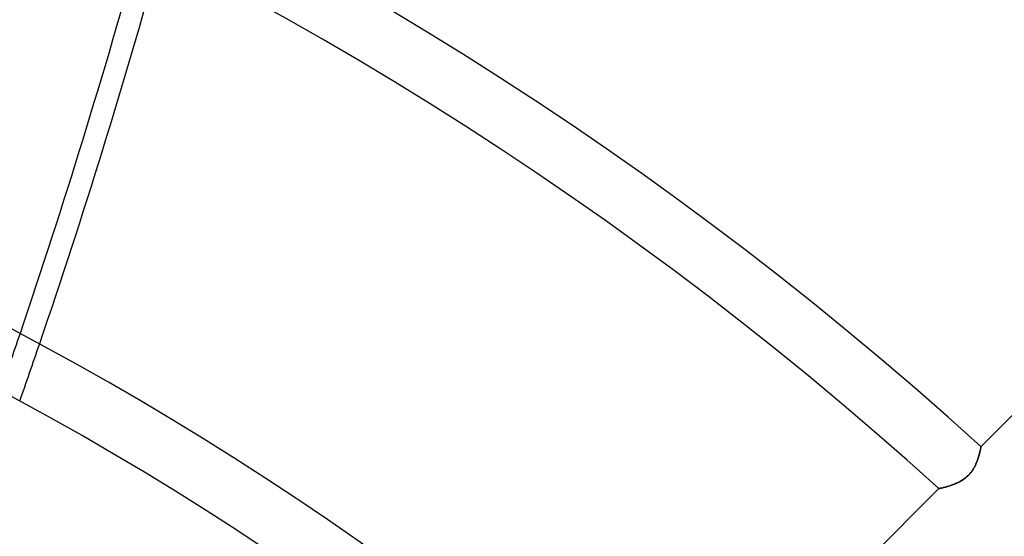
# Model space of a CAD drawing. Header units: millimetres. Extents: x -215 to 215, y -215 to 215.
# Tile 54 of 62: x 38 to 64, y 67 to 80. Entities that reach past the tile are written whole.
import ezdxf

# ---------------------------------------------------------------- set-up
doc = ezdxf.new("R2010")
doc.units = ezdxf.units.MM
doc.layers.add('MAIN-1', color=7, linetype='Continuous')
doc.layers.add('MAIN-2', color=7, linetype='Continuous')

msp = doc.modelspace()

# ---------------------------------------------------------------- linework, layer by layer
at = {"layer": 'MAIN-1'}
for p, q in [((70.344, 76.814), (63.004, 69.474)), ((62.949, 69.237), (62.94, 69.207)), ((62.958, 69.267), (62.949, 69.237)), ((62.965, 69.295), (62.958, 69.267)), ((62.971, 69.321), (62.965, 69.295)), ((62.977, 69.346), (62.971, 69.321)), ((62.983, 69.369), (62.977, 69.346)), ((62.987, 69.39), (62.983, 69.369)), ((62.991, 69.409), (62.987, 69.39)), ((62.995, 69.426), (62.991, 69.409)), ((62.997, 69.44), (62.995, 69.426)), ((63, 69.452), (62.997, 69.44)), ((63.002, 69.462), (63, 69.452)), ((63.003, 69.468), (63.002, 69.462)), ((63.004, 69.472), (63.003, 69.468)), ((63.004, 69.474), (63.004, 69.472)), ((62.867, 69.011), (62.85, 68.977)), ((62.882, 69.044), (62.867, 69.011)), ((62.896, 69.078), (62.882, 69.044)), ((62.908, 69.111), (62.896, 69.078)), ((62.92, 69.143), (62.908, 69.111)), ((62.931, 69.175), (62.92, 69.143)), ((62.94, 69.207), (62.931, 69.175)), ((62.692, 68.75), (62.663, 68.722)), ((62.719, 68.78), (62.692, 68.75)), ((62.745, 68.811), (62.719, 68.78)), ((62.77, 68.843), (62.745, 68.811)), ((62.792, 68.876), (62.77, 68.843)), ((62.813, 68.91), (62.792, 68.876)), ((62.832, 68.943), (62.813, 68.91)), ((62.85, 68.977), (62.832, 68.943)), ((62.234, 68.478), (62.202, 68.468)), ((62.266, 68.49), (62.234, 68.478)), ((62.3, 68.502), (62.266, 68.49)), ((62.333, 68.516), (62.3, 68.502)), ((62.367, 68.531), (62.333, 68.516)), ((62.401, 68.546), (62.367, 68.531)), ((62.435, 68.563), (62.401, 68.546)), ((62.469, 68.581), (62.435, 68.563)), ((62.503, 68.601), (62.469, 68.581)), ((62.537, 68.622), (62.503, 68.601)), ((62.57, 68.645), (62.537, 68.622)), ((62.602, 68.669), (62.57, 68.645)), ((62.633, 68.695), (62.602, 68.669)), ((62.663, 68.722), (62.633, 68.695)), ((61.924, 68.394), (54.581, 61.051)), ((61.926, 68.395), (61.924, 68.394)), ((61.93, 68.395), (61.926, 68.395)), ((61.937, 68.397), (61.93, 68.395)), ((61.947, 68.399), (61.937, 68.397)), ((61.96, 68.402), (61.947, 68.399)), ((61.975, 68.406), (61.96, 68.402)), ((61.993, 68.41), (61.975, 68.406)), ((62.013, 68.414), (61.993, 68.41)), ((62.035, 68.42), (62.013, 68.414)), ((62.059, 68.426), (62.035, 68.42)), ((62.084, 68.433), (62.059, 68.426)), ((62.112, 68.44), (62.084, 68.433)), ((62.14, 68.449), (62.112, 68.44)), ((62.171, 68.458), (62.14, 68.449)), ((62.202, 68.468), (62.171, 68.458))]:
    msp.add_line(p, q, dxfattribs=at)
for radius, start, end in [(105.683, 47.48113, 132.51889), (104.157, 47.51745, 132.48251), (93.787, 47.79602, 132.204), (92.263, 47.84226, 132.1577), (81.892, 48.20254, 131.79742), (80.368, 48.11075, 131.88921), (74.267, 48.53176, 131.46826), (72.743, 48.43201, 131.56795)]:
    msp.add_arc((0, 0), radius, start, end, dxfattribs=at)
for centre, major_axis, start_param, end_param in [((-79.962, 133.759), (0, -158.6), 1.173289, 1.241232), ((-79.374, 133.759), (0, 158.6), -1.970122, -1.902101)]:
    msp.add_ellipse(centre, major_axis=major_axis, ratio=0.809017, start_param=start_param, end_param=end_param, dxfattribs=at)
at = {"layer": 'MAIN-2'}
for p, q in [((62.942, 69.213), (62.951, 69.241)), ((62.951, 69.241), (62.958, 69.268)), ((62.958, 69.268), (62.965, 69.294)), ((62.965, 69.294), (62.971, 69.318)), ((62.971, 69.318), (62.976, 69.341)), ((62.976, 69.341), (62.981, 69.363)), ((62.981, 69.363), (62.986, 69.383)), ((62.986, 69.383), (62.99, 69.401)), ((62.99, 69.401), (62.993, 69.418)), ((62.993, 69.418), (62.996, 69.432)), ((62.996, 69.432), (62.998, 69.445)), ((62.998, 69.445), (63, 69.455)), ((63, 69.455), (63.002, 69.463)), ((63.002, 69.463), (63.003, 69.469)), ((63.003, 69.469), (63.004, 69.473)), ((63.004, 69.473), (63.004, 69.474)), ((62.844, 68.965), (62.86, 68.997)), ((62.86, 68.997), (62.875, 69.029)), ((62.875, 69.029), (62.889, 69.061)), ((62.889, 69.061), (62.901, 69.093)), ((62.901, 69.093), (62.913, 69.124)), ((62.913, 69.124), (62.924, 69.154)), ((62.924, 69.154), (62.933, 69.184)), ((62.933, 69.184), (62.942, 69.213)), ((62.664, 68.722), (62.691, 68.749)), ((62.691, 68.749), (62.717, 68.778)), ((62.717, 68.778), (62.742, 68.807)), ((62.742, 68.807), (62.765, 68.838)), ((62.765, 68.838), (62.787, 68.869)), ((62.787, 68.869), (62.807, 68.9)), ((62.807, 68.9), (62.826, 68.932)), ((62.826, 68.932), (62.844, 68.965)), ((62.199, 68.467), (62.229, 68.477)), ((62.229, 68.477), (62.259, 68.487)), ((62.259, 68.487), (62.29, 68.499)), ((62.29, 68.499), (62.321, 68.511)), ((62.321, 68.511), (62.353, 68.524)), ((62.353, 68.524), (62.384, 68.538)), ((62.384, 68.538), (62.416, 68.554)), ((62.416, 68.554), (62.448, 68.57)), ((62.448, 68.57), (62.481, 68.588)), ((62.481, 68.588), (62.513, 68.607)), ((62.513, 68.607), (62.544, 68.627)), ((62.544, 68.627), (62.575, 68.649)), ((62.575, 68.649), (62.606, 68.672)), ((62.606, 68.672), (62.635, 68.697)), ((62.635, 68.697), (62.664, 68.722)), ((61.924, 68.394), (61.925, 68.394)), ((61.925, 68.394), (61.929, 68.395)), ((61.929, 68.395), (61.935, 68.397)), ((61.935, 68.397), (61.944, 68.399)), ((61.944, 68.399), (61.955, 68.401)), ((61.955, 68.401), (61.968, 68.404)), ((61.968, 68.404), (61.984, 68.408)), ((61.984, 68.408), (62.001, 68.412)), ((62.001, 68.412), (62.021, 68.416)), ((62.021, 68.416), (62.042, 68.422)), ((62.042, 68.422), (62.065, 68.428)), ((62.065, 68.428), (62.089, 68.434)), ((62.089, 68.434), (62.115, 68.441)), ((62.115, 68.441), (62.142, 68.449)), ((62.142, 68.449), (62.17, 68.458)), ((62.17, 68.458), (62.199, 68.467))]:
    msp.add_line(p, q, dxfattribs=at)
for radius, end in [(162, 180.00002), (153.5, 89.99998), (152.5, 89.99998)]:
    msp.add_arc((0, 0), radius, 0, end, dxfattribs=at)
for centre, major_axis, start_param, end_param in [((-11.101, 149.454), (-150.838, -49.01), 1.73342, 2.280953), ((-79.962, 133.759), (0, -158.6), 1.163285, 1.173289), ((-79.374, 133.759), (0, 158.6), -1.980137, -1.970122)]:
    msp.add_ellipse(centre, major_axis=major_axis, ratio=0.809017, start_param=start_param, end_param=end_param, dxfattribs=at)

doc.saveas('drawing.dxf')
